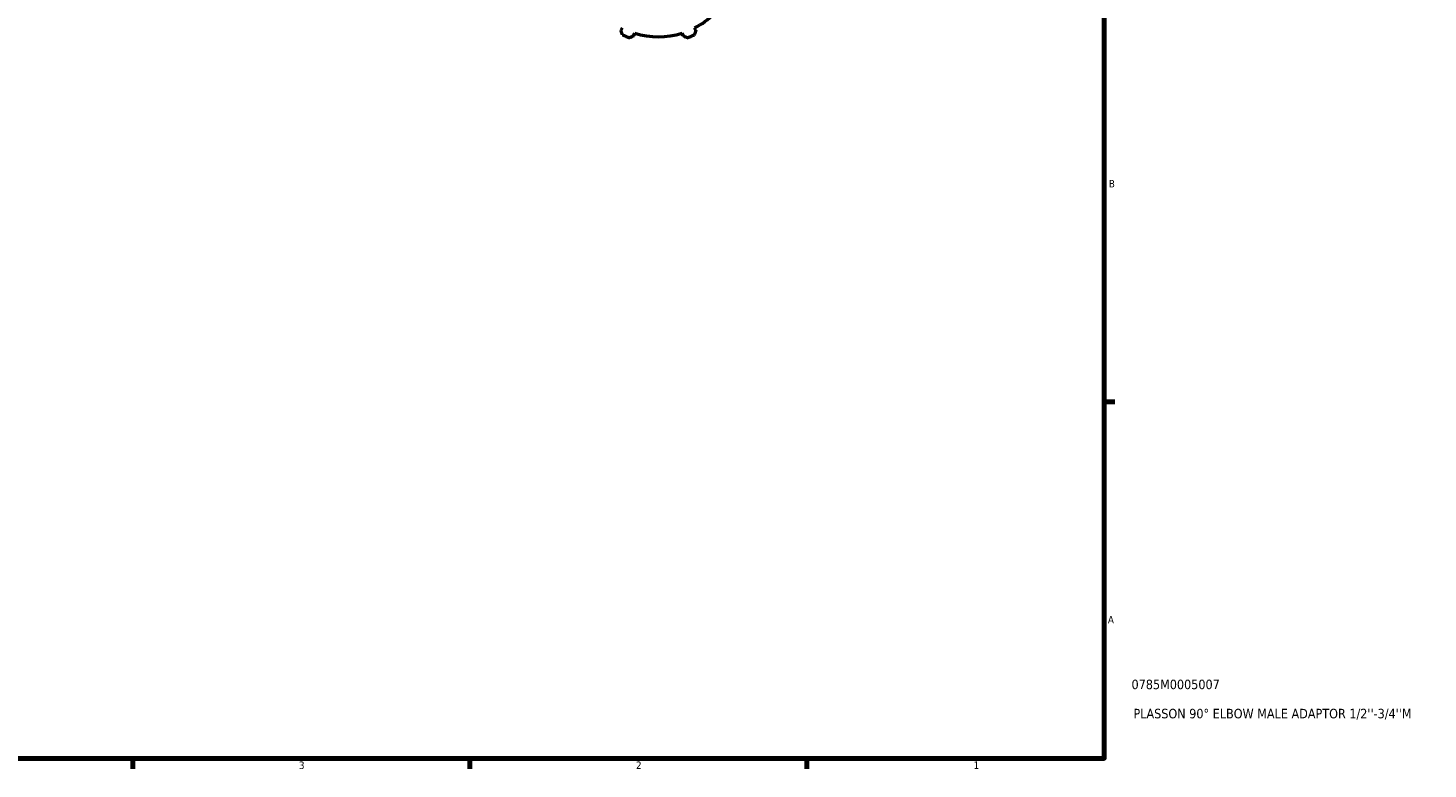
# Model space of a CAD drawing. Header units: inches. Extents: x 0.1 to 37.6, y -3.1 to 21.4.
# Tile 3 of 4: x 19.9 to 37.6, y 0.9 to 10.2. Entities that reach past the tile are written whole.
import ezdxf

# ---------------------------------------------------------------- set-up
doc = ezdxf.new("R2010")
doc.units = ezdxf.units.IN
doc.header["$MEASUREMENT"] = 0
for name, color, linetype, lineweight in [('Border (ANSI)', 7, 'Continuous', 70), ('Title (ANSI)', 7, 'Continuous', 50), ('Visible (ANSI)', 7, 'Continuous', 50)]:
    doc.layers.add(name, color=color, linetype=linetype, lineweight=lineweight)
doc.styles.add('Note Text (ANSI)', font='tahoma.ttf')
doc.styles.add('Text Style29', font='tahoma.ttf')

# ---------------------------------------------------------------- blocks, each defined once
blk = doc.blocks.new('Borders Default Border')
at = {"layer": 'Border (ANSI)'}
for p, q in [((33.5, 5.5), (33.634, 5.5)), ((21.25, 1), (21.25, 0.866)), ((25.5, 1), (25.5, 0.866)), ((29.75, 1), (29.75, 0.866))]:
    blk.add_line(p, q, dxfattribs=at)
at = {"layer": 'Border (ANSI)', "flags": 128}
blk.add_lwpolyline([(0.5, 1), (0.5, 21), (33.5, 21), (33.5, 1), (0.5, 1)], dxfattribs=at)
at = {"layer": 'Border (ANSI)', "color": 5, "true_color": 0x0000ff, "char_height": 0.0945, "attachment_point": 7, "style": 'Note Text (ANSI)'}
for s, insert in [('B', (33.558, 8.203)), ('A', (33.547, 2.703)), ('3', (23.346, 0.864)), ('2', (27.596, 0.866)), ('1', (31.854, 0.866))]:
    blk.add_mtext(s, dxfattribs=dict(at, insert=insert))
blk = doc.blocks.new('Title Blocks ANSI - Large')
at = {"layer": 'Title (ANSI)', "color": 5, "true_color": 0x0000ff, "style": 'Text Style29'}
for tag, p in [('PART_NUMBER_001', (0.345, 0.873)), ('DESCRIPTION_001', (0.369, 0.505))]:
    blk.add_attdef(tag, p, '', height=0.12, dxfattribs=at)

msp = doc.modelspace()

# ---------------------------------------------------------------- linework, layer by layer
at = {"layer": 'Visible (ANSI)'}
for p, q in [((27.421, 10.215), (27.407, 10.186)), ((27.571, 10.118), (27.581, 10.148)), ((28.176, 10.148), (28.186, 10.118)), ((28.351, 10.186), (28.336, 10.215))]:
    msp.add_line(p, q, dxfattribs=at)
for radius, start, end in [(0.99, 297.5, 332.5), (1.065, 244.792, 250.208), (0.99, 252.5, 287.5), (1.065, 289.792, 295.208)]:
    msp.add_arc((27.879, 11.093), radius, start, end, dxfattribs=at)
for points, weights in [([(27.425, 10.129), (27.416, 10.158), (27.407, 10.186)], [1, 1.00341231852, 1.0060143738]), ([(27.571, 10.118), (27.545, 10.105), (27.518, 10.091)], [1.0060143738, 1.00341231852, 1]), ([(28.239, 10.091), (28.212, 10.105), (28.186, 10.118)], [1, 1.00341231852, 1.0060143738]), ([(28.351, 10.186), (28.342, 10.158), (28.332, 10.129)], [1.0060143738, 1.00341231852, 1])]:
    msp.add_rational_spline(points, weights, degree=2, dxfattribs=at)

# ---------------------------------------------------------------- block references
msp.add_blockref('Borders Default Border', (0, 0))
msp.add_blockref('Title Blocks ANSI - Large', (33.5, 1)).add_auto_attribs({'PART_NUMBER_001': '0785M0005007', 'DESCRIPTION_001': "PLASSON 90° ELBOW MALE ADAPTOR 1/2''-3/4''M"})

doc.saveas('drawing.dxf')
